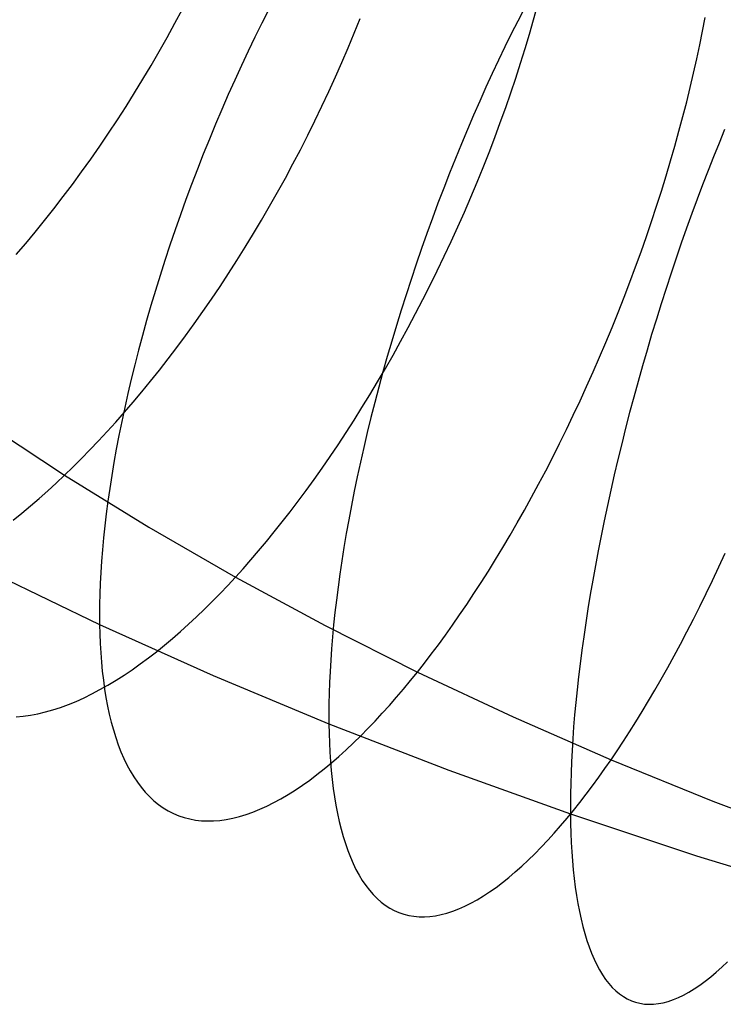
# Model space of a CAD drawing. Extents: x -10 to 451, y 0 to 260.
# Tile 4 of 61: x 97 to 115, y 37 to 62. Entities that reach past the tile are written whole.
import ezdxf

# ---------------------------------------------------------------- set-up
doc = ezdxf.new("R2010")
doc.units = 0
doc.layers.add('LIVELLO_04', color=200, linetype='CONTINUOUS')

msp = doc.modelspace()

# ---------------------------------------------------------------- linework, layer by layer
at = {"layer": 'LIVELLO_04'}
for p, q in [((110.012, 61.779, 791.762), (110.109, 62.133, 791.905)), ((101.118, 61.691, 786.169), (101.306, 62.044, 786.214)), ((103.444, 62.035, 821.376), (103.272, 61.694, 821.461)), ((109.775, 62.051, 822.765), (109.616, 61.741, 822.913)), ((114.2, 61.495, 794.481), (114.264, 61.832, 794.656)), ((100.926, 61.341, 786.133), (101.118, 61.691, 786.169)), ((103.272, 61.694, 821.461), (103.101, 61.347, 821.537)), ((105.562, 61.449, 788.859), (105.707, 61.812, 788.949)), ((109.616, 61.741, 822.913), (109.457, 61.425, 823.055)), ((109.909, 61.421, 791.627), (110.012, 61.779, 791.762)), ((100.73, 60.992, 786.107), (100.926, 61.341, 786.133)), ((103.101, 61.347, 821.537), (102.933, 60.996, 821.603)), ((105.412, 61.085, 788.777), (105.562, 61.449, 788.859)), ((109.457, 61.425, 823.055), (109.299, 61.103, 823.188)), ((109.801, 61.061, 791.5), (109.909, 61.421, 791.627)), ((114.131, 61.152, 794.312), (114.2, 61.495, 794.481)), ((105.257, 60.721, 788.705), (105.412, 61.085, 788.777)), ((109.299, 61.103, 823.188), (109.142, 60.775, 823.314)), ((114.057, 60.806, 794.151), (114.131, 61.152, 794.312)), ((100.529, 60.646, 786.09), (100.73, 60.992, 786.107)), ((102.933, 60.996, 821.603), (102.766, 60.641, 821.661)), ((109.688, 60.698, 791.382), (109.801, 61.061, 791.5)), ((100.324, 60.302, 786.082), (100.529, 60.646, 786.09)), ((102.766, 60.641, 821.661), (102.602, 60.282, 821.71)), ((105.097, 60.358, 788.641), (105.257, 60.721, 788.705)), ((109.142, 60.775, 823.314), (108.985, 60.442, 823.432)), ((109.57, 60.332, 791.272), (109.688, 60.698, 791.382)), ((113.978, 60.454, 793.997), (114.057, 60.806, 794.151)), ((104.932, 59.994, 788.587), (105.097, 60.358, 788.641)), ((108.985, 60.442, 823.432), (108.829, 60.103, 823.542)), ((113.895, 60.099, 793.851), (113.978, 60.454, 793.997)), ((100.116, 59.962, 786.083), (100.324, 60.302, 786.082)), ((102.602, 60.282, 821.71), (102.44, 59.92, 821.749)), ((109.447, 59.965, 791.171), (109.57, 60.332, 791.272)), ((99.905, 59.625, 786.093), (100.116, 59.962, 786.083)), ((102.44, 59.92, 821.749), (102.281, 59.554, 821.779)), ((104.763, 59.632, 788.543), (104.932, 59.994, 788.587)), ((108.829, 60.103, 823.542), (108.675, 59.759, 823.644)), ((109.319, 59.597, 791.079), (109.447, 59.965, 791.171)), ((113.807, 59.74, 793.713), (113.895, 60.099, 793.851)), ((99.69, 59.292, 786.112), (99.905, 59.625, 786.093)), ((104.589, 59.271, 788.507), (104.763, 59.632, 788.543)), ((108.675, 59.759, 823.644), (108.522, 59.41, 823.737)), ((113.714, 59.378, 793.584), (113.807, 59.74, 793.713)), ((102.281, 59.554, 821.779), (102.124, 59.186, 821.799)), ((108.522, 59.41, 823.737), (108.37, 59.056, 823.821)), ((109.186, 59.227, 790.996), (109.319, 59.597, 791.079)), ((113.616, 59.012, 793.462), (113.714, 59.378, 793.584)), ((99.472, 58.963, 786.14), (99.69, 59.292, 786.112)), ((102.124, 59.186, 821.799), (101.971, 58.815, 821.809)), ((104.412, 58.912, 788.481), (104.589, 59.271, 788.507)), ((109.049, 58.857, 790.922), (109.186, 59.227, 790.996)), ((99.251, 58.639, 786.176), (99.472, 58.963, 786.14)), ((104.23, 58.554, 788.465), (104.412, 58.912, 788.481)), ((108.37, 59.056, 823.821), (108.22, 58.698, 823.896)), ((113.514, 58.644, 793.35), (113.616, 59.012, 793.462)), ((114.748, 59.053, 825.227), (114.61, 58.719, 825.36)), ((101.971, 58.815, 821.809), (101.821, 58.443, 821.81)), ((108.22, 58.698, 823.896), (108.072, 58.336, 823.962)), ((108.907, 58.486, 790.857), (109.049, 58.857, 790.922)), ((113.407, 58.274, 793.246), (113.514, 58.644, 793.35)), ((114.61, 58.719, 825.36), (114.473, 58.379, 825.486)), ((99.028, 58.319, 786.222), (99.251, 58.639, 786.176)), ((101.821, 58.443, 821.81), (101.673, 58.068, 821.801)), ((104.044, 58.199, 788.458), (104.23, 58.554, 788.465)), ((108.76, 58.115, 790.802), (108.907, 58.486, 790.857)), ((98.803, 58.004, 786.276), (99.028, 58.319, 786.222)), ((103.855, 57.847, 788.46), (104.044, 58.199, 788.458)), ((108.072, 58.336, 823.962), (107.926, 57.97, 824.018)), ((113.296, 57.901, 793.151), (113.407, 58.274, 793.246)), ((114.473, 58.379, 825.486), (114.337, 58.034, 825.603)), ((98.575, 57.694, 786.338), (98.803, 58.004, 786.276)), ((101.673, 58.068, 821.801), (101.53, 57.693, 821.783)), ((107.926, 57.97, 824.018), (107.782, 57.601, 824.066)), ((108.609, 57.744, 790.756), (108.76, 58.115, 790.802)), ((114.337, 58.034, 825.603), (114.202, 57.684, 825.712)), ((98.346, 57.389, 786.408), (98.575, 57.694, 786.338)), ((101.53, 57.693, 821.783), (101.39, 57.316, 821.754)), ((103.662, 57.497, 788.471), (103.855, 57.847, 788.46)), ((108.454, 57.374, 790.72), (108.609, 57.744, 790.756)), ((113.18, 57.527, 793.066), (113.296, 57.901, 793.151)), ((114.202, 57.684, 825.712), (114.068, 57.329, 825.812)), ((103.466, 57.151, 788.492), (103.662, 57.497, 788.471)), ((107.782, 57.601, 824.066), (107.64, 57.229, 824.103)), ((113.06, 57.151, 792.99), (113.18, 57.527, 793.066)), ((98.116, 57.09, 786.486), (98.346, 57.389, 786.408)), ((101.39, 57.316, 821.754), (101.254, 56.939, 821.716)), ((107.64, 57.229, 824.103), (107.501, 56.854, 824.131)), ((108.295, 57.006, 790.694), (108.454, 57.374, 790.72)), ((114.068, 57.329, 825.812), (113.935, 56.969, 825.904)), ((97.884, 56.797, 786.573), (98.116, 57.09, 786.486)), ((101.254, 56.939, 821.716), (101.121, 56.562, 821.669)), ((103.267, 56.809, 788.521), (103.466, 57.151, 788.492)), ((108.132, 56.638, 790.677), (108.295, 57.006, 790.694)), ((112.936, 56.774, 792.923), (113.06, 57.151, 792.99)), ((113.935, 56.969, 825.904), (113.804, 56.605, 825.986)), ((97.651, 56.51, 786.666), (97.884, 56.797, 786.573)), ((103.066, 56.47, 788.56), (103.267, 56.809, 788.521)), ((107.501, 56.854, 824.131), (107.364, 56.477, 824.149)), ((112.807, 56.397, 792.865), (112.936, 56.774, 792.923)), ((97.417, 56.229, 786.767), (97.651, 56.51, 786.666)), ((101.121, 56.562, 821.669), (100.993, 56.184, 821.611)), ((102.862, 56.136, 788.608), (103.066, 56.47, 788.56)), ((107.364, 56.477, 824.149), (107.23, 56.098, 824.157)), ((107.966, 56.273, 790.669), (108.132, 56.638, 790.677)), ((113.804, 56.605, 825.986), (113.674, 56.237, 826.059)), ((97.183, 55.955, 786.876), (97.417, 56.229, 786.767)), ((107.796, 55.91, 790.671), (107.966, 56.273, 790.669)), ((112.675, 56.02, 792.818), (112.807, 56.397, 792.865)), ((113.674, 56.237, 826.059), (113.546, 55.865, 826.122)), ((100.993, 56.184, 821.611), (100.868, 55.808, 821.545)), ((102.655, 55.807, 788.664), (102.862, 56.136, 788.608)), ((107.23, 56.098, 824.157), (107.099, 55.717, 824.156)), ((112.538, 55.643, 792.78), (112.675, 56.02, 792.818)), ((100.868, 55.808, 821.545), (100.748, 55.432, 821.468)), ((102.447, 55.482, 788.729), (102.655, 55.807, 788.664)), ((107.099, 55.717, 824.156), (106.972, 55.336, 824.144)), ((107.623, 55.549, 790.683), (107.796, 55.91, 790.671)), ((113.546, 55.865, 826.122), (113.42, 55.49, 826.177)), ((102.236, 55.162, 788.802), (102.447, 55.482, 788.729)), ((107.447, 55.191, 790.704), (107.623, 55.549, 790.683)), ((112.398, 55.266, 792.751), (112.538, 55.643, 792.78)), ((113.42, 55.49, 826.177), (113.296, 55.112, 826.221)), ((100.748, 55.432, 821.468), (100.632, 55.058, 821.383)), ((106.972, 55.336, 824.144), (106.847, 54.953, 824.123)), ((112.255, 54.89, 792.733), (112.398, 55.266, 792.751)), ((100.632, 55.058, 821.383), (100.521, 54.685, 821.288)), ((102.024, 54.848, 788.884), (102.236, 55.162, 788.802)), ((107.267, 54.837, 790.734), (107.447, 55.191, 790.704)), ((113.296, 55.112, 826.221), (113.174, 54.732, 826.256)), ((101.811, 54.539, 788.973), (102.024, 54.848, 788.884)), ((106.847, 54.953, 824.123), (106.726, 54.57, 824.092)), ((107.086, 54.485, 790.774), (107.267, 54.837, 790.734)), ((112.108, 54.516, 792.724), (112.255, 54.89, 792.733)), ((100.521, 54.685, 821.288), (100.414, 54.315, 821.184)), ((101.597, 54.236, 789.071), (101.811, 54.539, 788.973)), ((106.726, 54.57, 824.092), (106.608, 54.187, 824.051)), ((111.957, 54.143, 792.725), (112.108, 54.516, 792.724)), ((113.174, 54.732, 826.256), (113.055, 54.349, 826.28)), ((100.414, 54.315, 821.184), (100.312, 53.946, 821.072)), ((106.901, 54.138, 790.822), (107.086, 54.485, 790.774)), ((113.055, 54.349, 826.28), (112.938, 53.965, 826.295)), ((101.381, 53.938, 789.176), (101.597, 54.236, 789.071)), ((106.608, 54.187, 824.051), (106.493, 53.804, 824)), ((106.714, 53.795, 790.88), (106.901, 54.138, 790.822)), ((111.804, 53.773, 792.735), (111.957, 54.143, 792.725)), ((100.312, 53.946, 821.072), (100.214, 53.581, 820.95)), ((101.165, 53.647, 789.289), (101.381, 53.938, 789.176)), ((106.493, 53.804, 824), (106.382, 53.422, 823.939)), ((106.526, 53.457, 790.946), (106.714, 53.795, 790.88)), ((111.647, 53.405, 792.755), (111.804, 53.773, 792.735)), ((112.938, 53.965, 826.295), (112.823, 53.579, 826.3)), ((100.214, 53.581, 820.95), (100.121, 53.219, 820.821)), ((100.948, 53.363, 789.408), (101.165, 53.647, 789.289)), ((112.823, 53.579, 826.3), (112.711, 53.192, 826.295)), ((100.731, 53.084, 789.535), (100.948, 53.363, 789.408)), ((106.382, 53.422, 823.939), (106.275, 53.041, 823.869)), ((106.335, 53.123, 791.022), (106.526, 53.457, 790.946)), ((111.488, 53.039, 792.785), (111.647, 53.405, 792.755)), ((100.121, 53.219, 820.821), (100.033, 52.86, 820.683)), ((100.514, 52.813, 789.668), (100.731, 53.084, 789.535)), ((106.143, 52.794, 791.105), (106.335, 53.123, 791.022)), ((106.275, 53.041, 823.869), (106.172, 52.662, 823.79)), ((111.326, 52.677, 792.824), (111.488, 53.039, 792.785)), ((112.711, 53.192, 826.295), (112.602, 52.804, 826.28)), ((100.033, 52.86, 820.683), (99.95, 52.504, 820.537)), ((100.298, 52.548, 789.808), (100.514, 52.813, 789.668)), ((105.949, 52.47, 791.197), (106.143, 52.794, 791.105)), ((112.602, 52.804, 826.28), (112.496, 52.416, 826.255)), ((100.081, 52.29, 789.954), (100.298, 52.548, 789.808)), ((106.172, 52.662, 823.79), (106.073, 52.284, 823.701)), ((111.162, 52.318, 792.873), (111.326, 52.677, 792.824)), ((99.865, 52.038, 790.105), (100.081, 52.29, 789.954)), ((99.95, 52.504, 820.537), (99.871, 52.153, 820.383)), ((105.754, 52.152, 791.297), (105.949, 52.47, 791.197)), ((110.996, 51.963, 792.931), (111.162, 52.318, 792.873)), ((112.496, 52.416, 826.255), (112.393, 52.028, 826.219)), ((99.871, 52.153, 820.383), (99.797, 51.806, 820.222)), ((105.558, 51.84, 791.405), (105.754, 52.152, 791.297)), ((106.073, 52.284, 823.701), (105.978, 51.909, 823.602)), ((96.362, 51.809, 790), (98.381, 50.478, 791.31)), ((99.649, 51.794, 790.263), (99.865, 52.038, 790.105)), ((99.797, 51.806, 820.222), (99.728, 51.464, 820.053)), ((105.361, 51.534, 791.521), (105.558, 51.84, 791.405)), ((105.978, 51.909, 823.602), (105.887, 51.536, 823.495)), ((110.827, 51.612, 792.997), (110.996, 51.963, 792.931)), ((112.393, 52.028, 826.219), (112.292, 51.64, 826.174)), ((99.221, 51.327, 790.593), (99.435, 51.557, 790.426)), ((99.435, 51.557, 790.426), (99.649, 51.794, 790.263)), ((110.656, 51.265, 793.073), (110.827, 51.612, 792.997)), ((112.292, 51.64, 826.174), (112.195, 51.253, 826.119)), ((99.009, 51.104, 790.766), (99.221, 51.327, 790.593)), ((99.728, 51.464, 820.053), (99.664, 51.126, 819.878)), ((105.163, 51.233, 791.644), (105.361, 51.534, 791.521)), ((105.887, 51.536, 823.495), (105.8, 51.166, 823.379)), ((98.798, 50.888, 790.943), (99.009, 51.104, 790.766)), ((99.664, 51.126, 819.878), (99.605, 50.794, 819.696)), ((104.965, 50.939, 791.774), (105.163, 51.233, 791.644)), ((105.8, 51.166, 823.379), (105.717, 50.8, 823.254)), ((110.484, 50.923, 793.158), (110.656, 51.265, 793.073)), ((112.195, 51.253, 826.119), (112.102, 50.868, 826.055)), ((98.589, 50.679, 791.125), (98.798, 50.888, 790.943)), ((104.767, 50.652, 791.912), (104.965, 50.939, 791.774)), ((110.311, 50.586, 793.251), (110.484, 50.923, 793.158)), ((112.102, 50.868, 826.055), (112.011, 50.484, 825.98)), ((98.381, 50.478, 791.31), (98.589, 50.679, 791.125)), ((99.605, 50.794, 819.696), (99.55, 50.467, 819.507)), ((104.568, 50.371, 792.055), (104.767, 50.652, 791.912)), ((105.717, 50.8, 823.254), (105.638, 50.437, 823.121)), ((110.136, 50.255, 793.352), (110.311, 50.586, 793.251)), ((98.173, 50.281, 791.501), (98.381, 50.478, 791.31)), ((98.381, 50.478, 791.31), (100.47, 49.187, 792.579)), ((99.55, 50.467, 819.507), (99.5, 50.145, 819.312)), ((104.37, 50.097, 792.206), (104.568, 50.371, 792.055)), ((105.638, 50.437, 823.121), (105.564, 50.078, 822.98)), ((112.011, 50.484, 825.98), (111.925, 50.102, 825.896)), ((97.963, 50.089, 791.699), (98.173, 50.281, 791.501)), ((99.5, 50.145, 819.312), (99.455, 49.829, 819.112)), ((104.172, 49.83, 792.362), (104.37, 50.097, 792.206)), ((109.96, 49.928, 793.462), (110.136, 50.255, 793.352)), ((111.925, 50.102, 825.896), (111.841, 49.723, 825.803)), ((97.539, 49.716, 792.117), (97.752, 49.9, 791.905)), ((97.752, 49.9, 791.905), (97.963, 50.089, 791.699)), ((105.564, 50.078, 822.98), (105.493, 49.723, 822.83)), ((109.783, 49.608, 793.58), (109.96, 49.928, 793.462)), ((97.324, 49.537, 792.337), (97.539, 49.716, 792.117)), ((99.455, 49.829, 819.112), (99.414, 49.52, 818.905)), ((103.975, 49.569, 792.524), (104.172, 49.83, 792.362)), ((105.493, 49.723, 822.83), (105.428, 49.372, 822.673)), ((109.605, 49.293, 793.705), (109.783, 49.608, 793.58)), ((111.841, 49.723, 825.803), (111.761, 49.346, 825.7)), ((97.108, 49.362, 792.564), (97.324, 49.537, 792.337)), ((99.414, 49.52, 818.905), (99.378, 49.216, 818.694)), ((103.778, 49.316, 792.692), (103.975, 49.569, 792.524)), ((105.428, 49.372, 822.673), (105.366, 49.027, 822.508)), ((99.378, 49.216, 818.694), (99.346, 48.918, 818.478)), ((100.47, 49.187, 792.579), (102.619, 47.946, 793.801)), ((103.582, 49.07, 792.865), (103.778, 49.316, 792.692)), ((109.427, 48.984, 793.837), (109.605, 49.293, 793.705)), ((111.761, 49.346, 825.7), (111.685, 48.972, 825.589)), ((99.346, 48.918, 818.478), (99.319, 48.627, 818.256)), ((103.387, 48.83, 793.043), (103.582, 49.07, 792.865)), ((105.366, 49.027, 822.508), (105.308, 48.686, 822.336)), ((109.248, 48.682, 793.977), (109.427, 48.984, 793.837)), ((111.685, 48.972, 825.589), (111.612, 48.602, 825.468)), ((99.319, 48.627, 818.256), (99.297, 48.342, 818.031)), ((103.193, 48.599, 793.226), (103.387, 48.83, 793.043)), ((105.308, 48.686, 822.336), (105.255, 48.35, 822.157)), ((109.069, 48.386, 794.124), (109.248, 48.682, 793.977)), ((103, 48.374, 793.414), (103.193, 48.599, 793.226)), ((108.89, 48.097, 794.278), (109.069, 48.386, 794.124)), ((111.612, 48.602, 825.468), (111.543, 48.235, 825.339)), ((114.603, 48.199, 795.351), (114.758, 48.538, 795.241)), ((99.297, 48.342, 818.031), (99.278, 48.064, 817.802)), ((102.619, 47.946, 793.801), (102.809, 48.156, 793.605)), ((102.809, 48.156, 793.605), (103, 48.374, 793.414)), ((105.255, 48.35, 822.157), (105.206, 48.021, 821.972)), ((111.543, 48.235, 825.339), (111.478, 47.873, 825.202)), ((114.446, 47.865, 795.469), (114.603, 48.199, 795.351)), ((96.525, 48.088, 815.281), (99.248, 46.775, 816.604)), ((99.278, 48.064, 817.802), (99.264, 47.792, 817.569)), ((102.429, 47.741, 794.002), (102.619, 47.946, 793.801)), ((102.619, 47.946, 793.801), (104.846, 46.744, 794.983)), ((105.206, 48.021, 821.972), (105.162, 47.696, 821.78)), ((108.711, 47.815, 794.437), (108.89, 48.097, 794.278)), ((99.264, 47.792, 817.569), (99.254, 47.528, 817.332)), ((102.237, 47.54, 794.21), (102.429, 47.741, 794.002)), ((105.162, 47.696, 821.78), (105.121, 47.378, 821.582)), ((108.532, 47.539, 794.603), (108.711, 47.815, 794.437)), ((111.478, 47.873, 825.202), (111.417, 47.515, 825.056)), ((114.289, 47.537, 795.595), (114.446, 47.865, 795.469)), ((99.254, 47.528, 817.332), (99.248, 47.27, 817.092)), ((102.044, 47.343, 794.425), (102.237, 47.54, 794.21)), ((108.354, 47.271, 794.775), (108.532, 47.539, 794.603)), ((111.417, 47.515, 825.056), (111.359, 47.161, 824.902)), ((114.131, 47.215, 795.728), (114.289, 47.537, 795.595)), ((99.248, 47.27, 817.092), (99.246, 47.019, 816.85)), ((101.849, 47.15, 794.648), (102.044, 47.343, 794.425)), ((105.121, 47.378, 821.582), (105.085, 47.066, 821.378)), ((108.177, 47.009, 794.952), (108.354, 47.271, 794.775)), ((111.359, 47.161, 824.902), (111.305, 46.812, 824.741)), ((113.972, 46.9, 795.87), (114.131, 47.215, 795.728)), ((99.246, 47.019, 816.85), (99.248, 46.775, 816.604)), ((101.456, 46.777, 795.116), (101.653, 46.961, 794.878)), ((101.653, 46.961, 794.878), (101.849, 47.15, 794.648)), ((105.085, 47.066, 821.378), (105.053, 46.76, 821.169)), ((108, 46.755, 795.135), (108.177, 47.009, 794.952)), ((99.248, 46.775, 816.604), (102.064, 45.509, 817.88)), ((99.248, 46.775, 816.604), (99.254, 46.536, 816.355)), ((101.258, 46.599, 795.36), (101.456, 46.777, 795.116)), ((104.846, 46.744, 794.983), (107.131, 45.592, 796.116)), ((105.053, 46.76, 821.169), (105.024, 46.461, 820.955)), ((107.824, 46.508, 795.322), (108, 46.755, 795.135)), ((111.305, 46.812, 824.741), (111.254, 46.469, 824.572)), ((113.813, 46.59, 796.018), (113.972, 46.9, 795.87)), ((99.254, 46.536, 816.355), (99.263, 46.299, 816.098)), ((100.859, 46.258, 795.871), (101.059, 46.425, 795.612)), ((101.059, 46.425, 795.612), (101.258, 46.599, 795.36)), ((105.024, 46.461, 820.955), (105, 46.168, 820.736)), ((107.649, 46.268, 795.514), (107.824, 46.508, 795.322)), ((111.254, 46.469, 824.572), (111.208, 46.131, 824.396)), ((113.654, 46.287, 796.173), (113.813, 46.59, 796.018)), ((99.263, 46.299, 816.098), (99.277, 46.066, 815.835)), ((100.659, 46.096, 796.137), (100.859, 46.258, 795.871)), ((107.475, 46.035, 795.711), (107.649, 46.268, 795.514)), ((113.495, 45.991, 796.335), (113.654, 46.287, 796.173)), ((99.277, 46.066, 815.835), (99.294, 45.836, 815.565)), ((100.257, 45.792, 796.689), (100.458, 45.941, 796.409)), ((100.458, 45.941, 796.409), (100.659, 46.096, 796.137)), ((105, 46.168, 820.736), (104.98, 45.882, 820.512)), ((107.302, 45.81, 795.912), (107.475, 46.035, 795.711)), ((111.208, 46.131, 824.396), (111.165, 45.799, 824.214)), ((113.336, 45.701, 796.504), (113.495, 45.991, 796.335)), ((99.294, 45.836, 815.565), (99.316, 45.609, 815.288)), ((100.056, 45.65, 796.975), (100.257, 45.792, 796.689)), ((104.98, 45.882, 820.512), (104.963, 45.602, 820.284)), ((107.131, 45.592, 796.116), (107.302, 45.81, 795.912)), ((111.165, 45.799, 824.214), (111.125, 45.472, 824.024)), ((113.177, 45.418, 796.678), (113.336, 45.701, 796.504)), ((99.316, 45.609, 815.288), (99.342, 45.387, 815.005)), ((99.656, 45.387, 797.567), (99.856, 45.515, 797.268)), ((99.856, 45.515, 797.268), (100.056, 45.65, 796.975)), ((102.064, 45.509, 817.88), (104.935, 44.309, 819.091)), ((104.963, 45.602, 820.284), (104.95, 45.33, 820.052)), ((106.96, 45.379, 796.326), (107.131, 45.592, 796.116)), ((107.131, 45.592, 796.116), (109.503, 44.477, 797.212)), ((111.125, 45.472, 824.024), (111.09, 45.152, 823.829)), ((99.257, 45.154, 798.183), (99.456, 45.266, 797.872)), ((99.342, 45.387, 815.005), (99.372, 45.169, 814.715)), ((99.456, 45.266, 797.872), (99.656, 45.387, 797.567)), ((104.95, 45.33, 820.052), (104.941, 45.064, 819.816)), ((106.787, 45.17, 796.543), (106.96, 45.379, 796.326)), ((113.018, 45.142, 796.858), (113.177, 45.418, 796.678)), ((98.863, 44.953, 798.822), (99.059, 45.049, 798.5)), ((99.059, 45.049, 798.5), (99.257, 45.154, 798.183)), ((99.372, 45.169, 814.715), (99.407, 44.956, 814.419)), ((104.941, 45.064, 819.816), (104.935, 44.805, 819.577)), ((106.437, 44.764, 797), (106.613, 44.965, 796.768)), ((106.613, 44.965, 796.768), (106.787, 45.17, 796.543)), ((111.09, 45.152, 823.829), (111.058, 44.838, 823.627)), ((112.86, 44.874, 797.044), (113.018, 45.142, 796.858)), ((98.282, 44.714, 799.819), (98.474, 44.785, 799.482)), ((98.474, 44.785, 799.482), (98.667, 44.864, 799.149)), ((98.667, 44.864, 799.149), (98.863, 44.953, 798.822)), ((99.407, 44.956, 814.419), (99.446, 44.747, 814.117)), ((99.446, 44.747, 814.117), (99.49, 44.544, 813.809)), ((104.935, 44.805, 819.577), (104.933, 44.554, 819.335)), ((106.26, 44.567, 797.24), (106.437, 44.764, 797)), ((111.058, 44.838, 823.627), (111.029, 44.53, 823.42)), ((112.703, 44.612, 797.235), (112.86, 44.874, 797.044)), ((97.182, 44.482, 801.926), (97.358, 44.497, 801.567)), ((97.358, 44.497, 801.567), (97.538, 44.522, 801.21)), ((97.538, 44.522, 801.21), (97.72, 44.556, 800.857)), ((97.72, 44.556, 800.857), (97.905, 44.6, 800.507)), ((97.905, 44.6, 800.507), (98.092, 44.652, 800.161)), ((98.092, 44.652, 800.161), (98.282, 44.714, 799.819)), ((99.49, 44.544, 813.809), (99.539, 44.346, 813.495)), ((104.933, 44.554, 819.335), (104.935, 44.309, 819.091)), ((106.083, 44.375, 797.486), (106.26, 44.567, 797.24)), ((109.503, 44.477, 797.212), (111.931, 43.414, 798.257)), ((111.029, 44.53, 823.42), (111.004, 44.229, 823.208)), ((112.547, 44.358, 797.431), (112.703, 44.612, 797.235)), ((99.539, 44.346, 813.495), (99.592, 44.154, 813.176)), ((104.935, 44.309, 819.091), (107.905, 43.156, 820.255)), ((104.935, 44.309, 819.091), (104.939, 44.07, 818.841)), ((105.904, 44.189, 797.74), (106.083, 44.375, 797.486)), ((111.004, 44.229, 823.208), (110.983, 43.935, 822.99)), ((112.391, 44.111, 797.631), (112.547, 44.358, 797.431)), ((99.592, 44.154, 813.176), (99.65, 43.967, 812.85)), ((104.939, 44.07, 818.841), (104.948, 43.833, 818.585)), ((105.544, 43.832, 798.27), (105.724, 44.007, 798.001)), ((105.724, 44.007, 798.001), (105.904, 44.189, 797.74)), ((112.237, 43.872, 797.836), (112.391, 44.111, 797.631)), ((99.65, 43.967, 812.85), (99.712, 43.788, 812.52)), ((99.712, 43.788, 812.52), (99.779, 43.615, 812.185)), ((104.948, 43.833, 818.585), (104.959, 43.6, 818.321)), ((105.364, 43.662, 798.545), (105.544, 43.832, 798.27)), ((110.983, 43.935, 822.99), (110.965, 43.647, 822.768)), ((112.083, 43.639, 798.045), (112.237, 43.872, 797.836)), ((99.779, 43.615, 812.185), (99.851, 43.448, 811.844)), ((104.959, 43.6, 818.321), (104.975, 43.37, 818.051)), ((105.002, 43.342, 799.116), (105.183, 43.499, 798.827)), ((105.183, 43.499, 798.827), (105.364, 43.662, 798.545)), ((110.965, 43.647, 822.768), (110.95, 43.366, 822.541)), ((111.931, 43.414, 798.257), (112.083, 43.639, 798.045)), ((99.851, 43.448, 811.844), (99.928, 43.289, 811.499)), ((99.928, 43.289, 811.499), (100.009, 43.138, 811.15)), ((104.821, 43.191, 799.411), (105.002, 43.342, 799.116)), ((104.975, 43.37, 818.051), (104.994, 43.144, 817.774)), ((110.95, 43.366, 822.541), (110.939, 43.093, 822.311)), ((111.779, 43.195, 798.475), (111.931, 43.414, 798.257)), ((111.931, 43.414, 798.257), (114.454, 42.388, 799.266)), ((100.009, 43.138, 811.15), (100.096, 42.994, 810.797)), ((104.459, 42.912, 800.022), (104.64, 43.048, 799.713)), ((104.64, 43.048, 799.713), (104.821, 43.191, 799.411)), ((104.994, 43.144, 817.774), (105.017, 42.922, 817.49)), ((107.905, 43.156, 820.255), (110.925, 42.07, 821.352)), ((110.939, 43.093, 822.311), (110.931, 42.826, 822.076)), ((111.625, 42.979, 798.701), (111.779, 43.195, 798.475)), ((100.096, 42.994, 810.797), (100.187, 42.858, 810.44)), ((100.187, 42.858, 810.44), (100.282, 42.731, 810.079)), ((104.1, 42.663, 800.656), (104.279, 42.784, 800.336)), ((104.279, 42.784, 800.336), (104.459, 42.912, 800.022)), ((105.017, 42.922, 817.49), (105.043, 42.705, 817.2)), ((110.931, 42.826, 822.076), (110.926, 42.567, 821.838)), ((111.314, 42.559, 799.174), (111.47, 42.767, 798.933)), ((111.47, 42.767, 798.933), (111.625, 42.979, 798.701)), ((100.282, 42.731, 810.079), (100.383, 42.611, 809.716)), ((100.383, 42.611, 809.716), (100.488, 42.501, 809.349)), ((103.744, 42.446, 801.314), (103.922, 42.551, 800.982)), ((103.922, 42.551, 800.982), (104.1, 42.663, 800.656)), ((105.043, 42.705, 817.2), (105.074, 42.492, 816.903)), ((110.926, 42.567, 821.838), (110.924, 42.315, 821.597)), ((111.157, 42.356, 799.421), (111.314, 42.559, 799.174)), ((100.488, 42.501, 809.349), (100.597, 42.399, 808.98)), ((100.597, 42.399, 808.98), (100.711, 42.306, 808.609)), ((100.711, 42.306, 808.609), (100.829, 42.222, 808.237)), ((103.394, 42.264, 801.992), (103.569, 42.351, 801.65)), ((103.569, 42.351, 801.65), (103.744, 42.446, 801.314)), ((105.074, 42.492, 816.903), (105.109, 42.284, 816.599)), ((105.109, 42.284, 816.599), (105.147, 42.082, 816.29)), ((110.924, 42.315, 821.597), (110.925, 42.07, 821.352)), ((110.999, 42.157, 799.676), (111.157, 42.356, 799.421)), ((114.454, 42.388, 799.266), (117.031, 41.416, 800.222)), ((100.829, 42.222, 808.237), (100.952, 42.148, 807.863)), ((100.952, 42.148, 807.863), (101.079, 42.083, 807.488)), ((101.079, 42.083, 807.488), (101.21, 42.027, 807.112)), ((101.21, 42.027, 807.112), (101.345, 41.981, 806.736)), ((102.715, 42.005, 803.401), (102.882, 42.056, 803.043)), ((102.882, 42.056, 803.043), (103.05, 42.116, 802.689)), ((103.05, 42.116, 802.689), (103.221, 42.185, 802.338)), ((103.221, 42.185, 802.338), (103.394, 42.264, 801.992)), ((105.147, 42.082, 816.29), (105.19, 41.885, 815.974)), ((110.84, 41.963, 799.938), (110.999, 42.157, 799.676)), ((110.925, 42.07, 821.352), (114.051, 41.03, 822.403)), ((110.925, 42.07, 821.352), (110.929, 41.83, 821.103)), ((101.345, 41.981, 806.736), (101.484, 41.945, 806.36)), ((101.484, 41.945, 806.36), (101.626, 41.918, 805.985)), ((101.626, 41.918, 805.985), (101.772, 41.902, 805.61)), ((101.772, 41.902, 805.61), (101.922, 41.895, 805.237)), ((101.922, 41.895, 805.237), (102.074, 41.897, 804.865)), ((102.074, 41.897, 804.865), (102.23, 41.91, 804.495)), ((102.23, 41.91, 804.495), (102.389, 41.932, 804.128)), ((102.389, 41.932, 804.128), (102.551, 41.964, 803.763)), ((102.551, 41.964, 803.763), (102.715, 42.005, 803.401)), ((105.19, 41.885, 815.974), (105.237, 41.695, 815.652)), ((110.68, 41.775, 800.208), (110.84, 41.963, 799.938)), ((110.929, 41.83, 821.103), (110.936, 41.593, 820.847)), ((105.237, 41.695, 815.652), (105.288, 41.51, 815.325)), ((110.36, 41.415, 800.768), (110.52, 41.592, 800.484)), ((110.52, 41.592, 800.484), (110.68, 41.775, 800.208)), ((110.936, 41.593, 820.847), (110.946, 41.359, 820.583)), ((105.288, 41.51, 815.325), (105.343, 41.333, 814.992)), ((105.343, 41.333, 814.992), (105.403, 41.162, 814.654)), ((110.199, 41.245, 801.058), (110.36, 41.415, 800.768)), ((110.946, 41.359, 820.583), (110.959, 41.129, 820.313)), ((105.403, 41.162, 814.654), (105.467, 40.998, 814.311)), ((109.877, 40.923, 801.66), (110.038, 41.081, 801.356)), ((110.038, 41.081, 801.356), (110.199, 41.245, 801.058)), ((110.959, 41.129, 820.313), (110.975, 40.904, 820.035)), ((105.467, 40.998, 814.311), (105.535, 40.841, 813.963)), ((105.535, 40.841, 813.963), (105.607, 40.692, 813.611)), ((109.717, 40.773, 801.97), (109.877, 40.923, 801.66)), ((110.975, 40.904, 820.035), (110.995, 40.682, 819.751)), ((114.051, 41.03, 822.403), (117.219, 40.059, 823.387)), ((105.607, 40.692, 813.611), (105.683, 40.551, 813.254)), ((109.396, 40.495, 802.609), (109.556, 40.63, 802.286)), ((109.556, 40.63, 802.286), (109.717, 40.773, 801.97)), ((110.995, 40.682, 819.751), (111.018, 40.465, 819.46)), ((105.683, 40.551, 813.254), (105.764, 40.419, 812.893)), ((105.764, 40.419, 812.893), (105.849, 40.294, 812.529)), ((109.079, 40.248, 803.272), (109.237, 40.368, 802.938)), ((109.237, 40.368, 802.938), (109.396, 40.495, 802.609)), ((111.018, 40.465, 819.46), (111.045, 40.253, 819.162)), ((105.849, 40.294, 812.529), (105.938, 40.178, 812.161)), ((105.938, 40.178, 812.161), (106.031, 40.071, 811.79)), ((108.765, 40.035, 803.956), (108.921, 40.137, 803.611)), ((108.921, 40.137, 803.611), (109.079, 40.248, 803.272)), ((111.045, 40.253, 819.162), (111.075, 40.046, 818.858)), ((106.031, 40.071, 811.79), (106.128, 39.973, 811.417)), ((106.128, 39.973, 811.417), (106.229, 39.884, 811.041)), ((106.229, 39.884, 811.041), (106.334, 39.805, 810.663)), ((108.305, 39.78, 805.017), (108.457, 39.856, 804.659)), ((108.457, 39.856, 804.659), (108.61, 39.941, 804.305)), ((108.61, 39.941, 804.305), (108.765, 40.035, 803.956)), ((111.075, 40.046, 818.858), (111.109, 39.845, 818.547)), ((111.109, 39.845, 818.547), (111.146, 39.649, 818.23)), ((106.334, 39.805, 810.663), (106.443, 39.735, 810.284)), ((106.443, 39.735, 810.284), (106.555, 39.674, 809.903)), ((106.555, 39.674, 809.903), (106.671, 39.623, 809.522)), ((106.671, 39.623, 809.522), (106.791, 39.582, 809.14)), ((107.718, 39.572, 806.486), (107.861, 39.609, 806.114)), ((107.861, 39.609, 806.114), (108.007, 39.657, 805.745)), ((108.007, 39.657, 805.745), (108.155, 39.714, 805.379)), ((108.155, 39.714, 805.379), (108.305, 39.78, 805.017)), ((111.146, 39.649, 818.23), (111.187, 39.46, 817.907)), ((106.791, 39.582, 809.14), (106.914, 39.551, 808.758)), ((106.914, 39.551, 808.758), (107.041, 39.53, 808.377)), ((107.041, 39.53, 808.377), (107.17, 39.518, 807.996)), ((107.17, 39.518, 807.996), (107.303, 39.517, 807.616)), ((107.303, 39.517, 807.616), (107.439, 39.525, 807.237)), ((107.439, 39.525, 807.237), (107.577, 39.543, 806.861)), ((107.577, 39.543, 806.861), (107.718, 39.572, 806.486)), ((111.187, 39.46, 817.907), (111.231, 39.277, 817.578)), ((111.231, 39.277, 817.578), (111.279, 39.101, 817.243)), ((111.279, 39.101, 817.243), (111.331, 38.931, 816.903)), ((111.331, 38.931, 816.903), (111.386, 38.769, 816.557)), ((111.386, 38.769, 816.557), (111.446, 38.615, 816.207)), ((111.446, 38.615, 816.207), (111.509, 38.468, 815.851)), ((111.509, 38.468, 815.851), (111.575, 38.329, 815.492)), ((114.677, 38.269, 805.024), (114.816, 38.402, 804.688)), ((111.575, 38.329, 815.492), (111.645, 38.199, 815.128)), ((111.645, 38.199, 815.128), (111.719, 38.077, 814.76)), ((114.402, 38.027, 805.712), (114.539, 38.144, 805.365)), ((114.539, 38.144, 805.365), (114.677, 38.269, 805.024)), ((111.719, 38.077, 814.76), (111.797, 37.964, 814.389)), ((111.797, 37.964, 814.389), (111.878, 37.86, 814.014)), ((114.13, 37.819, 806.419), (114.265, 37.919, 806.063)), ((114.265, 37.919, 806.063), (114.402, 38.027, 805.712)), ((111.878, 37.86, 814.014), (111.963, 37.765, 813.637)), ((111.963, 37.765, 813.637), (112.051, 37.68, 813.257)), ((112.051, 37.68, 813.257), (112.142, 37.604, 812.875)), ((113.732, 37.576, 807.514), (113.863, 37.648, 807.145)), ((113.863, 37.648, 807.145), (113.996, 37.729, 806.78)), ((113.996, 37.729, 806.78), (114.13, 37.819, 806.419)), ((112.142, 37.604, 812.875), (112.237, 37.537, 812.491)), ((112.237, 37.537, 812.491), (112.335, 37.481, 812.106)), ((112.335, 37.481, 812.106), (112.437, 37.434, 811.72)), ((112.437, 37.434, 811.72), (112.541, 37.397, 811.333)), ((112.541, 37.397, 811.333), (112.649, 37.37, 810.946)), ((113.107, 37.362, 809.402), (113.227, 37.385, 809.02)), ((113.227, 37.385, 809.02), (113.35, 37.418, 808.639)), ((113.35, 37.418, 808.639), (113.476, 37.461, 808.261)), ((113.476, 37.461, 808.261), (113.603, 37.514, 807.886)), ((113.603, 37.514, 807.886), (113.732, 37.576, 807.514)), ((112.649, 37.37, 810.946), (112.759, 37.353, 810.559)), ((112.759, 37.353, 810.559), (112.872, 37.346, 810.172)), ((112.872, 37.346, 810.172), (112.988, 37.349, 809.787)), ((112.988, 37.349, 809.787), (113.107, 37.362, 809.402))]:
    msp.add_line(p, q, dxfattribs=at)

doc.saveas('drawing.dxf')
